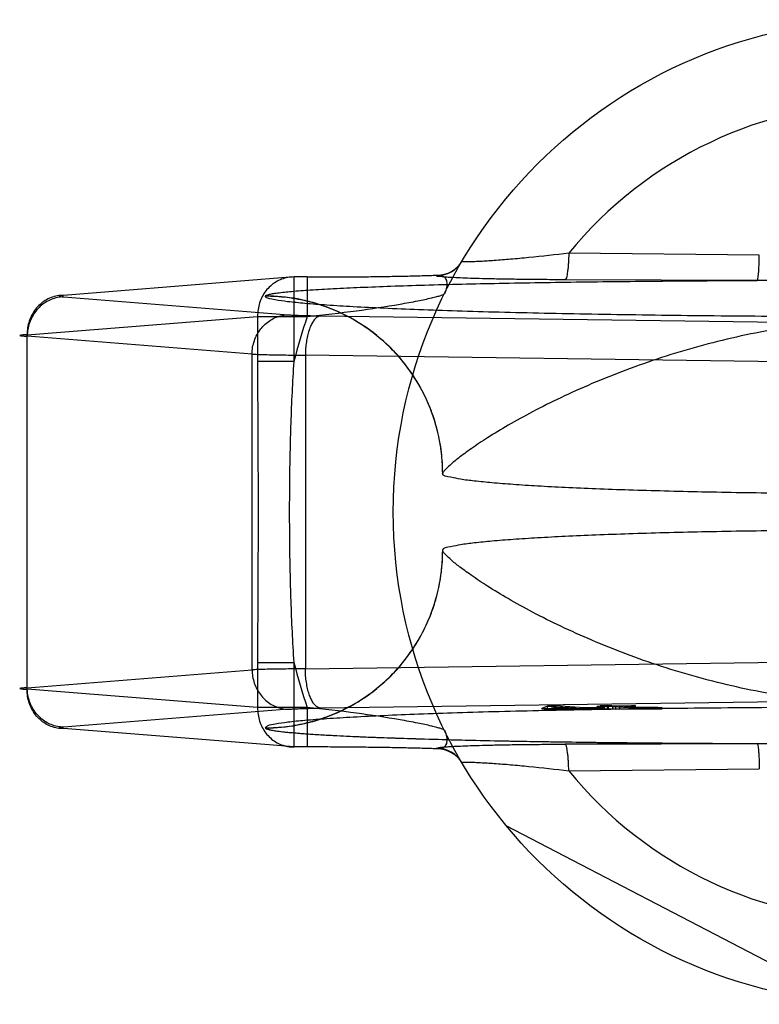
# Model space of a CAD drawing. Header units: millimetres. Extents: x 0 to 297, y 0 to 210.
# Tile 10 of 38: x 109.841 to 110.592, y 86.071 to 87.071. Entities that reach past the tile are written whole.
import ezdxf

# ---------------------------------------------------------------- set-up
doc = ezdxf.new("R2010")
doc.units = ezdxf.units.MM
doc.header["$LTSCALE"] = 16.335
doc.layers.add('001-M31079-X02', color=7, linetype='CONTINUOUS')

msp = doc.modelspace()

# ---------------------------------------------------------------- linework, layer by layer
at = {"layer": '001-M31079-X02', "color": 9, "linetype": 'Continuous'}
for p, q in [((110.5917, 86.8315), (110.3983, 86.8334)), ((110.2642, 86.8106), (110.2645, 86.811)), ((110.1194, 86.8092), (109.8855, 86.7905)), ((110.1194, 86.7233), (110.1194, 86.8092)), ((110.1329, 86.8092), (110.1194, 86.8092)), ((110.1329, 86.8092), (110.1329, 86.7692)), ((110.5897, 86.8057), (110.3946, 86.8064)), ((109.8855, 86.789), (110.1137, 86.7708)), ((110.0903, 86.7898), (110.0902, 86.7896)), ((109.8485, 86.7506), (110.0824, 86.7692)), ((110.0824, 86.7692), (110.0824, 86.7233)), ((110.0824, 86.7692), (110.1329, 86.7692)), ((110.1462, 86.7698), (110.6973, 86.7622)), ((109.8485, 86.3905), (109.8485, 86.7506)), ((110.0768, 86.7309), (109.8485, 86.749)), ((110.0768, 86.4102), (110.0768, 86.7309)), ((110.1194, 86.7233), (110.0824, 86.7233)), ((110.1309, 86.7298), (110.1309, 86.4113)), ((110.682, 86.7222), (110.1309, 86.7298)), ((109.8485, 86.392), (110.0768, 86.4102)), ((110.0824, 86.4177), (110.0824, 86.3719)), ((110.0824, 86.4177), (110.1194, 86.4177)), ((110.1194, 86.3319), (110.1194, 86.4177)), ((110.1309, 86.4113), (110.682, 86.4188)), ((110.0824, 86.3719), (109.8485, 86.3905)), ((110.1329, 86.3719), (110.0824, 86.3719)), ((110.1329, 86.3719), (110.1329, 86.3319)), ((110.3983, 86.3077), (110.5917, 86.3096))]:
    msp.add_line(p, q, dxfattribs=at)
at = {"layer": '001-M31079-X02', "color": 6, "linetype": 'Continuous'}
for p, q in [((110.2703, 86.6099), (110.2702, 86.6097)), ((110.2702, 86.5313), (110.2703, 86.5311)), ((110.3708, 86.3705), (110.3708, 86.371)), ((110.3767, 86.3705), (110.3767, 86.3734)), ((110.3809, 86.3712), (110.3852, 86.3728)), ((110.4054, 86.3717), (110.3809, 86.3712)), ((110.3809, 86.3705), (110.3809, 86.3712)), ((110.3852, 86.3728), (110.3852, 86.3705)), ((110.3852, 86.3728), (110.4054, 86.3717)), ((110.3853, 86.3705), (110.3853, 86.3735)), ((110.4054, 86.3705), (110.4054, 86.3717)), ((110.4118, 86.3706), (110.4118, 86.3713)), ((110.4141, 86.3705), (110.4141, 86.3718)), ((110.4205, 86.3706), (110.4205, 86.3715)), ((110.4273, 86.3705), (110.4273, 86.3731)), ((110.4285, 86.3705), (110.4285, 86.3721)), ((110.4303, 86.3705), (110.4303, 86.3738)), ((110.4315, 86.3705), (110.4315, 86.3728)), ((110.4349, 86.3705), (110.4349, 86.3718)), ((110.4353, 86.3705), (110.4931, 86.3705)), ((110.4375, 86.3705), (110.4375, 86.3739)), ((110.4388, 86.3705), (110.4388, 86.3733)), ((110.4431, 86.3705), (110.4431, 86.3731)), ((110.446, 86.3705), (110.446, 86.3734)), ((110.4503, 86.3705), (110.4503, 86.3732)), ((110.4619, 86.3705), (110.4619, 86.3737)), ((110.4644, 86.3705), (110.4644, 86.3718)), ((110.4662, 86.3705), (110.4662, 86.3735)), ((110.4695, 86.3705), (110.4695, 86.372)), ((110.4715, 86.3705), (110.4715, 86.3717)), ((110.4741, 86.3705), (110.4741, 86.3719)), ((110.478, 86.3705), (110.478, 86.3716)), ((110.4805, 86.3719), (110.4805, 86.3705)), ((110.4834, 86.3705), (110.4834, 86.3716)), ((110.4888, 86.3705), (110.4888, 86.372)), ((110.4931, 86.3705), (110.4931, 86.3717)), ((110.6802, 86.0721), (110.3349, 86.2519))]:
    msp.add_line(p, q, dxfattribs=at)
at = {"layer": '001-M31079-X02', "color": 7, "linetype": 'Continuous'}
for p, q in [((110.1137, 86.3702), (109.8855, 86.352)), ((110.6973, 86.3788), (110.1462, 86.3713)), ((110.3767, 86.3733), (110.3708, 86.371)), ((110.3708, 86.371), (110.3772, 86.3707)), ((110.3708, 86.371), (110.3772, 86.3706)), ((110.3708, 86.3706), (110.4118, 86.3706)), ((110.4353, 86.3705), (110.3708, 86.3705)), ((110.3853, 86.3735), (110.3767, 86.3733)), ((110.3767, 86.3734), (110.3853, 86.3734)), ((110.3772, 86.3706), (110.4118, 86.3713)), ((110.3772, 86.3707), (110.4118, 86.3713)), ((110.4141, 86.3718), (110.3853, 86.3735)), ((110.4118, 86.3713), (110.4257, 86.3705)), ((110.4285, 86.3721), (110.4141, 86.3718)), ((110.4349, 86.3718), (110.4205, 86.3715)), ((110.4353, 86.3706), (110.4205, 86.3715)), ((110.4353, 86.3706), (110.4205, 86.3715)), ((110.4353, 86.3706), (110.4205, 86.3706)), ((110.4388, 86.3733), (110.4273, 86.3731)), ((110.4315, 86.3728), (110.4273, 86.3731)), ((110.4349, 86.3718), (110.4285, 86.3721)), ((110.4375, 86.3739), (110.4303, 86.3738)), ((110.4303, 86.3738), (110.4375, 86.3738)), ((110.4303, 86.3738), (110.4388, 86.3733)), ((110.4431, 86.3731), (110.4315, 86.3728)), ((110.446, 86.3734), (110.4375, 86.3739)), ((110.4431, 86.3731), (110.4644, 86.3718)), ((110.4619, 86.3737), (110.446, 86.3734)), ((110.4503, 86.3732), (110.4662, 86.3735)), ((110.4695, 86.3721), (110.4503, 86.3732)), ((110.4662, 86.3735), (110.4619, 86.3737)), ((110.4644, 86.3718), (110.4715, 86.3716)), ((110.4715, 86.3717), (110.4644, 86.3717)), ((110.4741, 86.3719), (110.4695, 86.3721)), ((110.4695, 86.372), (110.4741, 86.372)), ((110.4715, 86.3716), (110.478, 86.3716)), ((110.4741, 86.3719), (110.4888, 86.3719)), ((110.4805, 86.3719), (110.4741, 86.3719)), ((110.478, 86.3716), (110.4834, 86.3716)), ((110.4888, 86.372), (110.4805, 86.3719)), ((110.4834, 86.3716), (110.4931, 86.3717)), ((110.4931, 86.3717), (110.4834, 86.3717)), ((110.4931, 86.3717), (110.4888, 86.372)), ((110.1194, 86.3319), (109.8855, 86.3505)), ((110.0902, 86.3514), (110.0903, 86.3512)), ((110.0903, 86.3514), (110.0903, 86.3512)), ((110.1329, 86.3319), (110.1194, 86.3319)), ((110.2644, 86.33), (110.2642, 86.3305)), ((110.2643, 86.3305), (110.2645, 86.33)), ((110.3946, 86.3347), (110.5897, 86.3353)), ((110.5897, 86.3353), (110.3946, 86.3347))]:
    msp.add_line(p, q, dxfattribs=at)
at = {"layer": '001-M31079-X02', "color": 9, "linetype": 'Continuous'}
msp.add_circle((110.7202, 86.5705), 0.5, dxfattribs=at)
for centre, radius, start, end in [((110.7202, 86.5705), 0.4156, 39.2269, 140.7731), ((110.2642, 86.8406), 0.03, 269.95, 329.359), ((110.2645, 86.841), 0.03, 269.9539, 329.3064), ((110.7202, 86.5705), 0.62, 161.3119, 165.7314), ((110.7202, 86.5705), 0.62, 194.2686, 198.6881), ((110.2642, 86.3005), 0.03, 30.6418, 90.05), ((110.2645, 86.3), 0.03, 30.6953, 90.0461), ((110.7202, 86.5705), 0.4156, 219.2269, 320.7731)]:
    msp.add_arc(centre, radius, start, end, dxfattribs=at)
for points, knots in [([(110.3983, 86.8334), (110.3848, 86.8317), (110.3651, 86.8295), (110.3399, 86.8272), (110.3258, 86.8261), (110.3156, 86.8254), (110.3091, 86.825), (110.3034, 86.8248), (110.2979, 86.8245), (110.2932, 86.8248), (110.2909, 86.8247), (110.2899, 86.8252), (110.29, 86.8253)], [0, 0, 0, 0, 0.37458, 0.54519, 0.69776, 0.76527, 0.82578, 0.87841, 0.92236, 0.98136, 0.99548, 1, 1, 1, 1]), ([(110.3983, 86.8334), (110.3982, 86.83), (110.398, 86.8251), (110.3976, 86.8188), (110.397, 86.8137), (110.3963, 86.81), (110.3954, 86.8066), (110.3946, 86.8064)], [0, 0, 0, 0, 0.36349, 0.53611, 0.68994, 0.91028, 1, 1, 1, 1]), ([(110.5897, 86.8057), (110.5899, 86.8058), (110.5901, 86.8066), (110.5904, 86.808), (110.5907, 86.8105), (110.5911, 86.8137), (110.5913, 86.8176), (110.5916, 86.8236), (110.5917, 86.8283), (110.5917, 86.8315)], [0, 0, 0, 0, 0.02606, 0.08425, 0.1777, 0.30388, 0.458, 0.63154, 1, 1, 1, 1]), ([(110.1329, 86.8092), (110.1399, 86.8092), (110.1538, 86.8092), (110.1745, 86.8093), (110.1947, 86.8095), (110.2141, 86.8098), (110.2323, 86.8101), (110.2489, 86.8105), (110.2595, 86.8109), (110.2645, 86.811)], [0, 0, 0, 0, 0.15896, 0.3171, 0.47172, 0.62, 0.75916, 0.88659, 1, 1, 1, 1]), ([(110.3946, 86.8064), (110.3876, 86.8064), (110.374, 86.8065), (110.3547, 86.8067), (110.3372, 86.8069), (110.3216, 86.8072), (110.308, 86.8075), (110.2963, 86.8079), (110.2863, 86.8083), (110.2785, 86.8087), (110.2717, 86.8091), (110.2687, 86.8097), (110.2636, 86.8098), (110.2643, 86.8106)], [0, 0, 0, 0, 0.16246, 0.31109, 0.44497, 0.56405, 0.66849, 0.75848, 0.83412, 0.8955, 0.94277, 0.97592, 1, 1, 1, 1]), ([(110.2645, 86.811), (110.266, 86.8112), (110.2689, 86.8112), (110.2729, 86.8088), (110.2748, 86.8042), (110.2746, 86.7983), (110.2731, 86.7943), (110.2721, 86.7922)], [0, 0, 0, 0, 0.17479, 0.33167, 0.5066, 0.72879, 1, 1, 1, 1]), ([(110.1194, 86.8092), (110.1172, 86.8092), (110.1129, 86.8088), (110.1066, 86.8071), (110.1007, 86.8042), (110.0953, 86.8001), (110.0907, 86.7952), (110.087, 86.7894), (110.0843, 86.783), (110.0827, 86.7762), (110.0824, 86.7715), (110.0824, 86.7692)], [0, 0, 0, 0, 0.10587, 0.21351, 0.32225, 0.43169, 0.54255, 0.65517, 0.76917, 0.88429, 1, 1, 1, 1]), ([(110.0903, 86.7898), (110.0904, 86.7903), (110.0917, 86.7909), (110.0941, 86.7916), (110.0979, 86.7924), (110.1056, 86.7935), (110.1184, 86.7948), (110.1373, 86.7962), (110.1606, 86.7975), (110.1879, 86.7988), (110.2187, 86.8), (110.2656, 86.8015), (110.33, 86.803), (110.4125, 86.8043), (110.4999, 86.8052), (110.5594, 86.8056), (110.5897, 86.8057)], [0, 0, 0, 0, 0.00256, 0.00765, 0.01542, 0.02584, 0.05436, 0.09249, 0.1394, 0.19425, 0.25619, 0.32435, 0.47594, 0.64264, 0.81882, 1, 1, 1, 1]), ([(110.8508, 86.8057), (110.8211, 86.8057), (110.7638, 86.8051), (110.6767, 86.8051), (110.6194, 86.8057), (110.5897, 86.8057)], [0, 0, 0, 0, 0.34126, 0.65875, 1, 1, 1, 1]), ([(109.8855, 86.7905), (109.8833, 86.7906), (109.879, 86.7902), (109.8727, 86.7884), (109.8667, 86.7855), (109.8614, 86.7815), (109.8568, 86.7765), (109.8531, 86.7708), (109.8504, 86.7644), (109.8488, 86.7576), (109.8485, 86.7529), (109.8485, 86.7506)], [0, 0, 0, 0, 0.10708, 0.21444, 0.32262, 0.43203, 0.54293, 0.65538, 0.76925, 0.88427, 1, 1, 1, 1]), ([(109.8855, 86.7905), (109.884, 86.7904), (109.8782, 86.7901), (109.884, 86.7891), (109.8855, 86.789)], [0, 0, 0, 0, 0.49701, 1, 1, 1, 1]), ([(110.1329, 86.7692), (110.1496, 86.7708), (110.181, 86.7744), (110.2184, 86.78), (110.2438, 86.7847), (110.2563, 86.7873), (110.264, 86.7892), (110.2681, 86.7903), (110.2705, 86.7913), (110.2719, 86.7918), (110.2721, 86.7922)], [0, 0, 0, 0, 0.35548, 0.67155, 0.80113, 0.90343, 0.9422, 0.9716, 0.99093, 1, 1, 1, 1]), ([(109.8855, 86.789), (109.8834, 86.789), (109.8791, 86.7885), (109.8729, 86.7866), (109.867, 86.7836), (109.8617, 86.7796), (109.8572, 86.7747), (109.8535, 86.7689), (109.8507, 86.7627), (109.849, 86.7559), (109.8486, 86.7513), (109.8485, 86.749)], [0, 0, 0, 0, 0.10648, 0.21374, 0.32219, 0.43207, 0.54347, 0.65629, 0.77025, 0.88498, 1, 1, 1, 1]), ([(111.3502, 86.7896), (111.3503, 86.7886), (111.3456, 86.787), (111.3389, 86.7856), (111.3257, 86.7838), (111.3086, 86.7821), (111.2863, 86.7804), (111.2596, 86.7788), (111.2285, 86.7773), (111.1933, 86.7758), (111.1544, 86.7745), (111.1119, 86.7733), (111.0663, 86.7722), (111.0179, 86.7713), (110.9671, 86.7705), (110.9143, 86.7698), (110.86, 86.7693), (110.8046, 86.769), (110.7484, 86.7688), (110.6921, 86.7688), (110.6359, 86.769), (110.5805, 86.7693), (110.5261, 86.7698), (110.4734, 86.7705), (110.4226, 86.7713), (110.3742, 86.7722), (110.3286, 86.7733), (110.2861, 86.7745), (110.2471, 86.7758), (110.212, 86.7773), (110.1809, 86.7788), (110.1542, 86.7804), (110.1319, 86.7821), (110.1147, 86.7838), (110.1016, 86.7856), (110.0949, 86.787), (110.0902, 86.7886), (110.0903, 86.7896)], [0, 0, 0, 0, 0.00249, 0.00868, 0.01875, 0.03267, 0.05033, 0.07159, 0.09629, 0.12424, 0.1552, 0.18894, 0.22517, 0.26361, 0.30395, 0.34586, 0.38901, 0.43305, 0.47762, 0.52238, 0.56696, 0.611, 0.65415, 0.69606, 0.73639, 0.77483, 0.81107, 0.8448, 0.87576, 0.90371, 0.92841, 0.94968, 0.96734, 0.98125, 0.99132, 0.99751, 1, 1, 1, 1]), ([(110.2703, 86.6097), (110.2703, 86.6169), (110.2694, 86.6313), (110.2656, 86.6525), (110.2593, 86.6729), (110.2507, 86.6922), (110.24, 86.7104), (110.227, 86.7274), (110.212, 86.7429), (110.195, 86.7566), (110.1763, 86.7683), (110.1561, 86.7777), (110.1347, 86.7845), (110.1126, 86.7887), (110.0976, 86.7896), (110.0902, 86.7896)], [0, 0, 0, 0, 0.07616, 0.15316, 0.22833, 0.30194, 0.37695, 0.45229, 0.52843, 0.60512, 0.6839, 0.76196, 0.84094, 0.9218, 1, 1, 1, 1]), ([(110.2703, 86.6099), (110.2703, 86.621), (110.2682, 86.6437), (110.2584, 86.6773), (110.2416, 86.7096), (110.2181, 86.7384), (110.1893, 86.7616), (110.1571, 86.7782), (110.1237, 86.7878), (110.1012, 86.7898), (110.0903, 86.7898)], [0, 0, 0, 0, 0.11714, 0.24114, 0.37009, 0.50157, 0.63282, 0.76112, 0.88412, 1, 1, 1, 1]), ([(110.0768, 86.7309), (110.0768, 86.7332), (110.0772, 86.7378), (110.079, 86.7445), (110.0817, 86.7508), (110.0854, 86.7565), (110.09, 86.7614), (110.0953, 86.7655), (110.1011, 86.7685), (110.1073, 86.7703), (110.1116, 86.7708), (110.1137, 86.7708)], [0, 0, 0, 0, 0.11502, 0.22975, 0.34371, 0.45653, 0.56793, 0.67781, 0.78626, 0.89352, 1, 1, 1, 1]), ([(110.1137, 86.7708), (110.1152, 86.7707), (110.1184, 86.7705), (110.1239, 86.7703), (110.1306, 86.7701), (110.1381, 86.7699), (110.1434, 86.7698), (110.1462, 86.7698)], [0, 0, 0, 0, 0.13091, 0.30198, 0.50812, 0.74348, 1, 1, 1, 1]), ([(110.1462, 86.7698), (110.1443, 86.7696), (110.1413, 86.7676), (110.1385, 86.7639), (110.1363, 86.7598), (110.1345, 86.7549), (110.133, 86.7493), (110.1319, 86.7431), (110.1311, 86.7365), (110.1309, 86.7321), (110.1309, 86.7298)], [0, 0, 0, 0, 0.12889, 0.21418, 0.31538, 0.43177, 0.56142, 0.70157, 0.84897, 1, 1, 1, 1]), ([(111.1702, 86.6099), (111.17, 86.6111), (111.1673, 86.6138), (111.1621, 86.6189), (111.1531, 86.6262), (111.1403, 86.6356), (111.1235, 86.6467), (111.1027, 86.6594), (111.078, 86.673), (111.0496, 86.6872), (111.0181, 86.7014), (110.9839, 86.715), (110.9477, 86.7277), (110.9102, 86.739), (110.872, 86.7485), (110.8335, 86.7562), (110.7952, 86.7618), (110.7575, 86.7652), (110.7202, 86.7664), (110.683, 86.7652), (110.6452, 86.7618), (110.607, 86.7562), (110.5685, 86.7485), (110.5302, 86.739), (110.4927, 86.7277), (110.4566, 86.715), (110.4224, 86.7014), (110.3909, 86.6872), (110.3625, 86.673), (110.3378, 86.6594), (110.317, 86.6467), (110.3002, 86.6356), (110.2874, 86.6262), (110.2783, 86.6189), (110.2732, 86.6138), (110.2705, 86.6111), (110.2703, 86.6099)], [0, 0, 0, 0, 0.00355, 0.01111, 0.02296, 0.03926, 0.06004, 0.08522, 0.1145, 0.14738, 0.18326, 0.22141, 0.2611, 0.30164, 0.34243, 0.38296, 0.42287, 0.46192, 0.5, 0.53808, 0.57713, 0.61704, 0.65757, 0.69836, 0.7389, 0.77859, 0.81674, 0.85262, 0.8855, 0.91478, 0.93996, 0.96074, 0.97704, 0.98889, 0.99645, 1, 1, 1, 1]), ([(109.8485, 86.7506), (109.8471, 86.7505), (109.8453, 86.7504), (109.839, 86.7498), (109.8453, 86.7492), (109.8471, 86.7491), (109.8485, 86.749)], [0, 0, 0, 0, 0.27504, 0.5, 0.7251, 1, 1, 1, 1]), ([(110.0768, 86.7309), (110.0787, 86.7308), (110.0831, 86.7306), (110.0903, 86.7304), (110.0989, 86.7302), (110.1087, 86.73), (110.1195, 86.7299), (110.127, 86.7298), (110.1309, 86.7298)], [0, 0, 0, 0, 0.10699, 0.24139, 0.40078, 0.58247, 0.78338, 1, 1, 1, 1]), ([(110.0824, 86.7233), (110.0824, 86.6978), (110.0827, 86.6469), (110.083, 86.5705), (110.0827, 86.4942), (110.0824, 86.4432), (110.0824, 86.4177)], [0, 0, 0, 0, 0.25047, 0.5, 0.74953, 1, 1, 1, 1]), ([(110.1194, 86.4177), (110.1181, 86.4385), (110.1162, 86.4795), (110.1149, 86.5404), (110.1149, 86.6006), (110.1162, 86.6615), (110.1181, 86.7025), (110.1194, 86.7233)], [0, 0, 0, 0, 0.20474, 0.40264, 0.59735, 0.79525, 1, 1, 1, 1]), ([(110.0902, 86.3514), (110.0974, 86.3514), (110.1119, 86.3523), (110.1331, 86.3562), (110.1535, 86.3625), (110.1728, 86.371), (110.191, 86.3817), (110.208, 86.3947), (110.2235, 86.4097), (110.2372, 86.4267), (110.2489, 86.4453), (110.2583, 86.4655), (110.2652, 86.4869), (110.2694, 86.509), (110.2703, 86.524), (110.2703, 86.5313)], [0, 0, 0, 0, 0.0763, 0.1535, 0.22856, 0.30215, 0.37728, 0.45245, 0.52856, 0.60539, 0.68397, 0.76195, 0.84103, 0.92175, 1, 1, 1, 1]), ([(110.0903, 86.3512), (110.1012, 86.3512), (110.1237, 86.3533), (110.1571, 86.3628), (110.1893, 86.3794), (110.2181, 86.4027), (110.2416, 86.4314), (110.2584, 86.4637), (110.2682, 86.4974), (110.2703, 86.5201), (110.2703, 86.5311)], [0, 0, 0, 0, 0.11588, 0.23888, 0.36718, 0.49843, 0.62991, 0.75886, 0.88286, 1, 1, 1, 1]), ([(111.1702, 86.5311), (111.17, 86.53), (111.1673, 86.5273), (111.1621, 86.5221), (111.1531, 86.5148), (111.1403, 86.5055), (111.1235, 86.4943), (111.1027, 86.4817), (111.078, 86.468), (111.0496, 86.4539), (111.0181, 86.4397), (110.9839, 86.426), (110.9478, 86.4133), (110.9103, 86.4021), (110.872, 86.3925), (110.8335, 86.3849), (110.7953, 86.3793), (110.7575, 86.3759), (110.7202, 86.3747), (110.683, 86.3759), (110.6452, 86.3793), (110.607, 86.3849), (110.5685, 86.3925), (110.5302, 86.4021), (110.4927, 86.4133), (110.4566, 86.426), (110.4224, 86.4397), (110.3909, 86.4539), (110.3625, 86.468), (110.3378, 86.4817), (110.317, 86.4943), (110.3002, 86.5055), (110.2874, 86.5148), (110.2783, 86.5221), (110.2732, 86.5273), (110.2705, 86.53), (110.2703, 86.5311)], [0, 0, 0, 0, 0.00356, 0.01111, 0.02296, 0.03926, 0.06004, 0.08522, 0.11449, 0.14738, 0.18325, 0.2214, 0.26109, 0.30163, 0.34241, 0.38294, 0.42286, 0.46191, 0.5, 0.53809, 0.57714, 0.61706, 0.65759, 0.69837, 0.73891, 0.7786, 0.81675, 0.85262, 0.88551, 0.91478, 0.93996, 0.96074, 0.97704, 0.98889, 0.99644, 1, 1, 1, 1]), ([(110.1309, 86.4113), (110.127, 86.4112), (110.1195, 86.4112), (110.1086, 86.411), (110.0989, 86.4109), (110.0903, 86.4107), (110.0831, 86.4105), (110.0787, 86.4103), (110.0768, 86.4102)], [0, 0, 0, 0, 0.21672, 0.41778, 0.59945, 0.75875, 0.89307, 1, 1, 1, 1]), ([(110.0768, 86.4102), (110.0768, 86.4079), (110.0772, 86.4033), (110.0789, 86.3968), (110.0816, 86.3906), (110.0851, 86.385), (110.0896, 86.38), (110.0948, 86.3759), (110.1008, 86.3727), (110.1071, 86.3707), (110.1116, 86.3703), (110.1137, 86.3702)], [0, 0, 0, 0, 0.11428, 0.22786, 0.33725, 0.44777, 0.5581, 0.66921, 0.77937, 0.89094, 1, 1, 1, 1]), ([(110.1462, 86.3713), (110.1443, 86.3714), (110.1414, 86.3733), (110.1386, 86.377), (110.1365, 86.3809), (110.1346, 86.3857), (110.1331, 86.3913), (110.1319, 86.3976), (110.1311, 86.4043), (110.1309, 86.4089), (110.1309, 86.4113)], [0, 0, 0, 0, 0.12773, 0.20909, 0.30716, 0.42116, 0.55106, 0.69255, 0.84543, 1, 1, 1, 1]), ([(109.8485, 86.392), (109.8471, 86.3919), (109.8453, 86.3919), (109.839, 86.3913), (109.8453, 86.3906), (109.8471, 86.3906), (109.8485, 86.3905)], [0, 0, 0, 0, 0.27501, 0.5, 0.72507, 1, 1, 1, 1]), ([(109.8855, 86.352), (109.8834, 86.3521), (109.8791, 86.3525), (109.873, 86.3544), (109.8673, 86.3572), (109.8621, 86.3611), (109.8575, 86.366), (109.8537, 86.3716), (109.8508, 86.378), (109.849, 86.3849), (109.8486, 86.3897), (109.8485, 86.392)], [0, 0, 0, 0, 0.10587, 0.21203, 0.31603, 0.42347, 0.53354, 0.64737, 0.76292, 0.88219, 1, 1, 1, 1]), ([(109.8855, 86.3505), (109.8833, 86.3505), (109.879, 86.3508), (109.8727, 86.3526), (109.8667, 86.3555), (109.8614, 86.3596), (109.8568, 86.3645), (109.8531, 86.3703), (109.8504, 86.3767), (109.8488, 86.3835), (109.8485, 86.3882), (109.8485, 86.3905)], [0, 0, 0, 0, 0.10707, 0.21444, 0.32262, 0.43203, 0.54293, 0.65537, 0.76925, 0.88427, 1, 1, 1, 1]), ([(110.0824, 86.3719), (110.0824, 86.3695), (110.0827, 86.3649), (110.0843, 86.358), (110.087, 86.3517), (110.0907, 86.3459), (110.0953, 86.3409), (110.1006, 86.3369), (110.1066, 86.334), (110.1129, 86.3322), (110.1172, 86.3319), (110.1194, 86.3319)], [0, 0, 0, 0, 0.11555, 0.23079, 0.34491, 0.45725, 0.56803, 0.67749, 0.78565, 0.89302, 1, 1, 1, 1]), ([(110.2721, 86.3489), (110.2719, 86.3492), (110.2705, 86.3498), (110.2681, 86.3507), (110.264, 86.3518), (110.2563, 86.3538), (110.2438, 86.3564), (110.2184, 86.3611), (110.181, 86.3667), (110.1496, 86.3702), (110.1329, 86.3719)], [0, 0, 0, 0, 0.00907, 0.0284, 0.0578, 0.09657, 0.19887, 0.32845, 0.64451, 1, 1, 1, 1]), ([(110.2721, 86.3489), (110.2731, 86.3468), (110.2746, 86.3427), (110.2748, 86.3369), (110.2729, 86.3323), (110.2689, 86.3299), (110.266, 86.3298), (110.2645, 86.33)], [0, 0, 0, 0, 0.27126, 0.49346, 0.66838, 0.82524, 1, 1, 1, 1]), ([(110.3983, 86.3077), (110.3982, 86.311), (110.398, 86.3159), (110.3976, 86.3222), (110.397, 86.3273), (110.3963, 86.331), (110.3954, 86.3345), (110.3946, 86.3347)], [0, 0, 0, 0, 0.36349, 0.53612, 0.68995, 0.91029, 1, 1, 1, 1]), ([(110.5897, 86.3353), (110.6194, 86.3353), (110.6767, 86.336), (110.7638, 86.336), (110.8211, 86.3353), (110.8508, 86.3353)], [0, 0, 0, 0, 0.3418, 0.65824, 1, 1, 1, 1]), ([(110.5897, 86.3353), (110.5899, 86.3352), (110.5901, 86.3345), (110.5904, 86.3331), (110.5907, 86.3306), (110.591, 86.3274), (110.5913, 86.3235), (110.5916, 86.3175), (110.5917, 86.3128), (110.5917, 86.3096)], [0, 0, 0, 0, 0.02579, 0.08339, 0.17614, 0.30174, 0.45565, 0.62948, 1, 1, 1, 1]), ([(110.29, 86.3158), (110.2899, 86.3159), (110.2909, 86.3164), (110.2932, 86.3162), (110.2979, 86.3165), (110.3034, 86.3163), (110.3091, 86.316), (110.3156, 86.3157), (110.3258, 86.315), (110.3399, 86.3139), (110.3651, 86.3115), (110.3848, 86.3093), (110.3983, 86.3077)], [0, 0, 0, 0, 0.00452, 0.01864, 0.07764, 0.12159, 0.17422, 0.23473, 0.30224, 0.45481, 0.62542, 1, 1, 1, 1])]:
    msp.add_open_spline(points, degree=3, knots=knots, dxfattribs=at)
at = {"layer": '001-M31079-X02', "color": 6, "linetype": 'Continuous'}
for points, knots in [([(111.1702, 86.6097), (111.1702, 86.6067), (111.1605, 86.6058), (111.1512, 86.6034), (111.1366, 86.6018), (111.119, 86.6), (111.0976, 86.5983), (111.0728, 86.5967), (111.0448, 86.5953), (111.0139, 86.5939), (110.9804, 86.5927), (110.9445, 86.5917), (110.9065, 86.5908), (110.8669, 86.59), (110.826, 86.5895), (110.7841, 86.5891), (110.7416, 86.5889), (110.6989, 86.5889), (110.6564, 86.5891), (110.6145, 86.5895), (110.5736, 86.59), (110.534, 86.5908), (110.496, 86.5917), (110.4601, 86.5927), (110.4266, 86.5939), (110.3956, 86.5953), (110.3677, 86.5967), (110.3429, 86.5983), (110.3214, 86.6), (110.3039, 86.6018), (110.2893, 86.6034), (110.28, 86.6058), (110.2702, 86.6067), (110.2702, 86.6097)], [0, 0, 0, 0, 0.01001, 0.02141, 0.03707, 0.05689, 0.08069, 0.10828, 0.13939, 0.17375, 0.21105, 0.25096, 0.29311, 0.33712, 0.3826, 0.42913, 0.47631, 0.5237, 0.57087, 0.61741, 0.66288, 0.7069, 0.74905, 0.78895, 0.82625, 0.86061, 0.89173, 0.91931, 0.94311, 0.96293, 0.97859, 0.98999, 1, 1, 1, 1]), ([(111.1702, 86.5313), (111.1702, 86.5343), (111.1605, 86.5352), (111.1512, 86.5376), (111.1366, 86.5392), (111.119, 86.5411), (111.0976, 86.5427), (111.0728, 86.5443), (111.0448, 86.5458), (111.0139, 86.5471), (110.9804, 86.5483), (110.9445, 86.5494), (110.9065, 86.5503), (110.8669, 86.551), (110.826, 86.5516), (110.7841, 86.5519), (110.7416, 86.5521), (110.6989, 86.5521), (110.6564, 86.5519), (110.6145, 86.5516), (110.5736, 86.551), (110.534, 86.5503), (110.496, 86.5494), (110.4601, 86.5483), (110.4266, 86.5471), (110.3956, 86.5458), (110.3677, 86.5443), (110.3429, 86.5427), (110.3214, 86.5411), (110.3039, 86.5392), (110.2893, 86.5376), (110.28, 86.5352), (110.2702, 86.5343), (110.2702, 86.5313)], [0, 0, 0, 0, 0.01002, 0.02141, 0.03707, 0.05689, 0.0807, 0.10828, 0.13939, 0.17375, 0.21105, 0.25096, 0.29311, 0.33712, 0.3826, 0.42913, 0.47631, 0.52369, 0.57087, 0.6174, 0.66288, 0.70689, 0.74904, 0.78895, 0.82625, 0.86061, 0.89172, 0.9193, 0.94311, 0.96293, 0.97859, 0.98999, 1, 1, 1, 1])]:
    msp.add_open_spline(points, degree=3, knots=knots, dxfattribs=at)
at = {"layer": '001-M31079-X02', "color": 7, "linetype": 'Continuous'}
for points, knots in [([(111.3502, 86.3514), (111.3495, 86.3522), (111.3465, 86.3543), (111.3384, 86.3553), (111.326, 86.3573), (111.3085, 86.3589), (111.2863, 86.3606), (111.2596, 86.3622), (111.2285, 86.3638), (111.1934, 86.3652), (111.1544, 86.3665), (111.1119, 86.3678), (111.0663, 86.3688), (111.0179, 86.3698), (110.9672, 86.3706), (110.9144, 86.3712), (110.8601, 86.3717), (110.8046, 86.3721), (110.7485, 86.3722), (110.6921, 86.3722), (110.636, 86.3721), (110.5805, 86.3717), (110.5262, 86.3712), (110.4734, 86.3706), (110.4226, 86.3698), (110.3742, 86.3688), (110.3286, 86.3678), (110.2861, 86.3665), (110.2472, 86.3652), (110.212, 86.3638), (110.1809, 86.3622), (110.1542, 86.3606), (110.132, 86.3589), (110.1145, 86.3573), (110.1021, 86.3553), (110.094, 86.3543), (110.091, 86.3522), (110.0902, 86.3514)], [0, 0, 0, 0, 0.00249, 0.00868, 0.01875, 0.03267, 0.05032, 0.07158, 0.09628, 0.12423, 0.15519, 0.18892, 0.22515, 0.26359, 0.30392, 0.34583, 0.38898, 0.43302, 0.47759, 0.52235, 0.56693, 0.61097, 0.65412, 0.69603, 0.73637, 0.77481, 0.81104, 0.84478, 0.87575, 0.90369, 0.9284, 0.94967, 0.96733, 0.98124, 0.99132, 0.99751, 1, 1, 1, 1]), ([(111.3502, 86.3514), (111.3495, 86.3522), (111.3465, 86.3543), (111.3384, 86.3553), (111.326, 86.3573), (111.3085, 86.3589), (111.2863, 86.3606), (111.2596, 86.3622), (111.2285, 86.3638), (111.1933, 86.3652), (111.1544, 86.3665), (111.1119, 86.3678), (111.0663, 86.3688), (111.0179, 86.3698), (110.9671, 86.3706), (110.9143, 86.3712), (110.86, 86.3717), (110.8046, 86.3721), (110.7484, 86.3722), (110.6921, 86.3722), (110.6359, 86.3721), (110.5805, 86.3717), (110.5261, 86.3712), (110.4734, 86.3706), (110.4226, 86.3698), (110.3742, 86.3688), (110.3286, 86.3678), (110.2861, 86.3665), (110.2471, 86.3652), (110.212, 86.3638), (110.1809, 86.3622), (110.1542, 86.3606), (110.132, 86.3589), (110.1145, 86.3573), (110.1021, 86.3553), (110.094, 86.3543), (110.091, 86.3522), (110.0903, 86.3514)], [0, 0, 0, 0, 0.00249, 0.00868, 0.01875, 0.03267, 0.05033, 0.07159, 0.09629, 0.12424, 0.1552, 0.18894, 0.22517, 0.26361, 0.30395, 0.34586, 0.38901, 0.43305, 0.47762, 0.52238, 0.56696, 0.611, 0.65415, 0.69606, 0.73639, 0.77483, 0.81107, 0.8448, 0.87576, 0.90371, 0.92841, 0.94968, 0.96734, 0.98125, 0.99132, 0.99751, 1, 1, 1, 1]), ([(110.1137, 86.3702), (110.1152, 86.3703), (110.1184, 86.3705), (110.1239, 86.3708), (110.1306, 86.371), (110.1381, 86.3712), (110.1434, 86.3713), (110.1462, 86.3713)], [0, 0, 0, 0, 0.13091, 0.30198, 0.50812, 0.74348, 1, 1, 1, 1]), ([(109.8855, 86.3505), (109.884, 86.3506), (109.8782, 86.351), (109.884, 86.3519), (109.8855, 86.352)], [0, 0, 0, 0, 0.49704, 1, 1, 1, 1]), ([(109.8855, 86.3505), (109.884, 86.3506), (109.8782, 86.351), (109.884, 86.3519), (109.8855, 86.352)], [0, 0, 0, 0, 0.49701, 1, 1, 1, 1]), ([(110.0903, 86.3512), (110.0904, 86.3508), (110.0917, 86.3501), (110.0941, 86.3495), (110.0979, 86.3487), (110.1056, 86.3476), (110.1184, 86.3463), (110.1373, 86.3449), (110.1606, 86.3435), (110.1879, 86.3422), (110.2187, 86.3411), (110.2656, 86.3396), (110.33, 86.338), (110.4125, 86.3367), (110.4999, 86.3358), (110.5594, 86.3355), (110.5897, 86.3353)], [0, 0, 0, 0, 0.00256, 0.00765, 0.01542, 0.02584, 0.05436, 0.09249, 0.1394, 0.19425, 0.25619, 0.32435, 0.47594, 0.64264, 0.81882, 1, 1, 1, 1]), ([(110.0903, 86.3512), (110.093, 86.35), (110.0991, 86.3482), (110.1102, 86.3471), (110.1243, 86.3458), (110.1423, 86.3446), (110.1643, 86.3433), (110.19, 86.3422), (110.2195, 86.341), (110.2527, 86.34), (110.2894, 86.339), (110.3295, 86.3381), (110.3732, 86.3373), (110.4206, 86.3367), (110.4721, 86.3361), (110.5289, 86.3356), (110.5686, 86.3354), (110.5897, 86.3353)], [0, 0, 0, 0, 0.01778, 0.03817, 0.06648, 0.10269, 0.14663, 0.19824, 0.25734, 0.32375, 0.39717, 0.47752, 0.56477, 0.65923, 0.76165, 0.8739, 1, 1, 1, 1]), ([(110.2645, 86.33), (110.2595, 86.3302), (110.2489, 86.3305), (110.2323, 86.3309), (110.2141, 86.3313), (110.1947, 86.3315), (110.1745, 86.3317), (110.1538, 86.3319), (110.1399, 86.3319), (110.1329, 86.3319)], [0, 0, 0, 0, 0.11343, 0.24087, 0.38002, 0.52831, 0.68292, 0.84105, 1, 1, 1, 1]), ([(110.2642, 86.3305), (110.2652, 86.3309), (110.2677, 86.3316), (110.2723, 86.3319), (110.2784, 86.3324), (110.2865, 86.3328), (110.2963, 86.3332), (110.3081, 86.3335), (110.3217, 86.3339), (110.3372, 86.3342), (110.3546, 86.3344), (110.374, 86.3346), (110.3875, 86.3347), (110.3946, 86.3347)], [0, 0, 0, 0, 0.02502, 0.05832, 0.10566, 0.1671, 0.2427, 0.33253, 0.43671, 0.55535, 0.68856, 0.83665, 1, 1, 1, 1])]:
    msp.add_open_spline(points, degree=3, knots=knots, dxfattribs=at)

doc.saveas('drawing.dxf')
